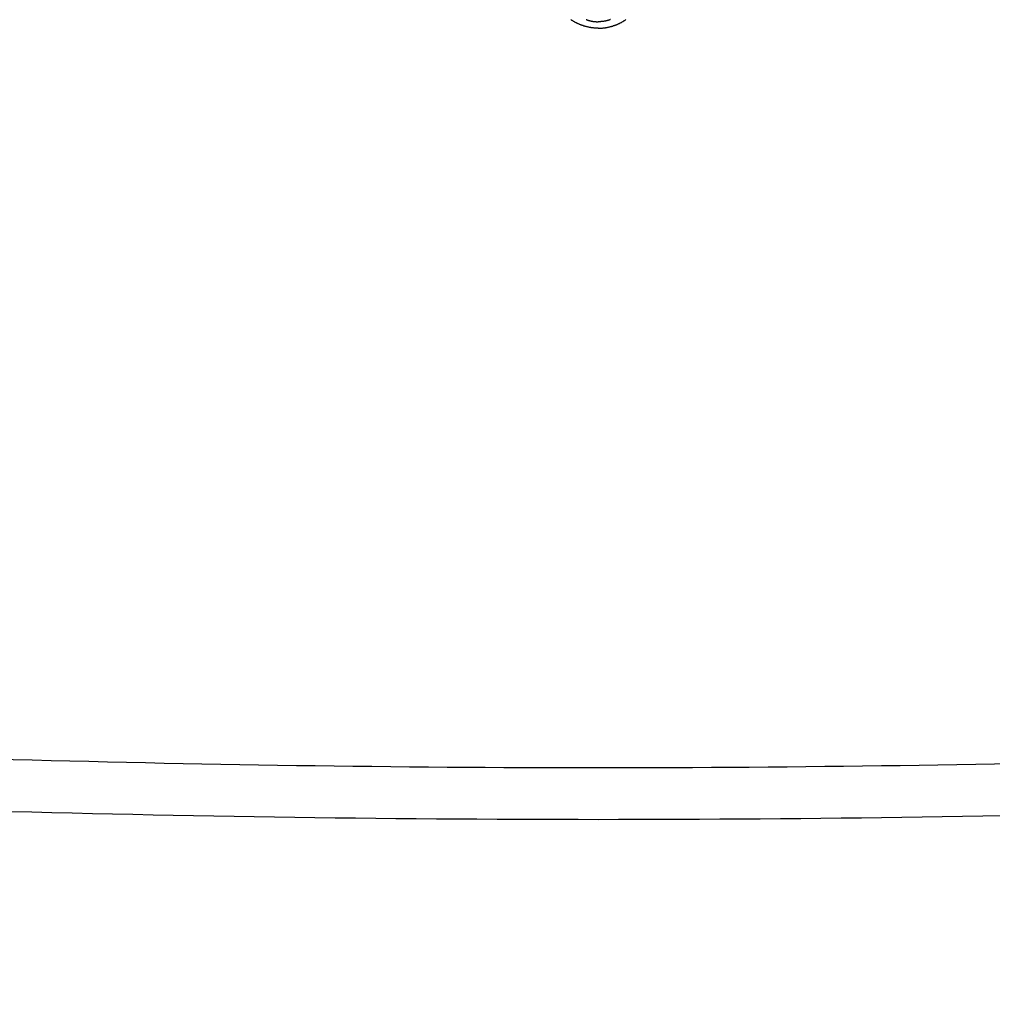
# Model space of a CAD drawing. Header units: millimetres. Extents: x 11979 to 23691, y 12825 to 41978.
# Tile 173 of 256: x 21761 to 21772, y 35633 to 35644. Entities that reach past the tile are written whole.
import ezdxf

# ---------------------------------------------------------------- set-up
doc = ezdxf.new("R2010")
doc.units = ezdxf.units.MM
doc.layers.add('-WYMIAR', color=8, linetype='Continuous')
doc.layers.add('PROJEKTOWANE', color=5, linetype='Continuous')
doc.styles.get("Standard").update_dxf_attribs({"font": 'arial.ttf'})
doc.dimstyles.new('CZA-KROPKA-50', dxfattribs={"dimtxt": 12, "dimasz": 1, "dimexe": 2, "dimexo": 25, "dimgap": 4, "dimtad": 1, "dimdec": 1, "dimrnd": 0.5, "dimzin": 9, "dimdsep": 46, "dimtxsty": 'Standard', "dimblk": 'CZA-KROPKA', "dimblk1": 'CZA-KROPKA', "dimblk2": 'CZA-KROPKA', "dimsah": 1, "dimcen": -20, "dimse1": 1, "dimse2": 1, "dimclrd": 8, "dimclre": 8, "dimclrt": 9, "dimadec": 0, "dimazin": 0, "dimtfac": 1, "dimtdec": 1, "dimtmove": 1, "dimatfit": 3, "dimldrblk": 'CZA-KROPKA', "dimfxl": 1, "dimtolj": 1, "dimtzin": 9, "dimarcsym": 0})

# ---------------------------------------------------------------- blocks, each defined once
blk = doc.blocks.new('CZA-KROPKA')
at = {"layer": '-WYMIAR', "linetype": 'ByBlock'}
for p, q in [((0, 10), (0, -10)), ((5, 0), (-5, 0))]:
    blk.add_line(p, q, dxfattribs=at)
at = {"layer": '-WYMIAR', "linetype": 'ByBlock', "const_width": 2.5}
blk.add_lwpolyline([(-1.25, 0, 1), (1.25, 0, 1)], format="xyb", close=True, dxfattribs=at)
blk = doc.blocks.new('*D1700')
at = {"layer": '-WYMIAR', "color": 8, "lineweight": -2}
blk.add_line((19668.732, 35434.843), (21847.732, 35434.843), dxfattribs=at)
at = {"layer": 'Defpoints', "color": 0}
for p in [(19667.732, 35908.843), (21848.732, 35908.843), (21848.732, 35434.843)]:
    blk.add_point(p, dxfattribs=at)
at = {"layer": '-WYMIAR', "color": 8, "lineweight": -2, "rotation": 180}
blk.add_blockref('CZA-KROPKA', (19667.732, 35434.843), dxfattribs=at)
at = {"layer": '-WYMIAR', "color": 8, "lineweight": -2}
blk.add_blockref('CZA-KROPKA', (21848.732, 35434.843), dxfattribs=at)
at = {"layer": '-WYMIAR', "color": 9, "insert": (20758.232, 35444.97), "char_height": 12, "attachment_point": 5, "bg_fill": 3, "box_fill_scale": 1.1, "bg_fill_color": 257, "bg_fill_transparency": 0}
blk.add_mtext('\\A1;2181', dxfattribs=at)
blk = doc.blocks.new('*D1708')
at = {"layer": '-WYMIAR', "color": 8, "lineweight": -2}
blk.add_line((21998.732, 35585.843), (21998.732, 37005.843), dxfattribs=at)
at = {"layer": 'Defpoints', "color": 0}
for p in [(20724.732, 37006.843), (21998.732, 37006.843), (21848.732, 35584.843)]:
    blk.add_point(p, dxfattribs=at)
at = {"layer": '-WYMIAR', "color": 8, "lineweight": -2}
for p, rotation in [((21998.732, 37006.843), 90), ((21998.732, 35584.843), 270)]:
    blk.add_blockref('CZA-KROPKA', p, dxfattribs=dict(at, rotation=rotation))
at = {"layer": '-WYMIAR', "color": 9, "insert": (21988.708, 36295.843), "char_height": 12, "attachment_point": 5, "rotation": 90, "bg_fill": 3, "box_fill_scale": 1.1, "bg_fill_color": 257, "bg_fill_transparency": 0}
blk.add_mtext('\\A1;1422', dxfattribs=at)
blk = doc.blocks.new('Pisuar NOVA PRO ze zintegrowanym ceramicznym sitkiem')
at = {"linetype": 'ByBlock'}
for points in [[(0, -0.09669, 0.007517), (-0.0725, -0.09778)], [(0.0725, -0.09778, 0.007517), (0, -0.09669)], [(0, -0.10249, 0.00723), (-0.06761, -0.10347)], [(0.06761, -0.10347, 0.00723), (0, -0.10249)]]:
    blk.add_lwpolyline(points, format="xyb", dxfattribs=at)
for points in [[(0, -0.1853, 0), (-0.00006, -0.1853, 0), (-0.00011, -0.1853, 0), (-0.00016, -0.1853, 0), (-0.00021, -0.18531, 0), (-0.00027, -0.18531, 0), (-0.00032, -0.18531, 0), (-0.00037, -0.18532, 0), (-0.00042, -0.18532, 0), (-0.00048, -0.18532, 0), (-0.00053, -0.18533, 0), (-0.00058, -0.18533, 0), (-0.00063, -0.18534, 0), (-0.00069, -0.18535, 0), (-0.00074, -0.18535, 0), (-0.00079, -0.18536, 0), (-0.00084, -0.18537, 0), (-0.0009, -0.18538, 0), (-0.00095, -0.18539, 0), (-0.001, -0.1854, 0), (-0.00105, -0.18541, 0), (-0.0011, -0.18542, 0), (-0.00116, -0.18543, 0), (-0.00121, -0.18544, 0), (-0.00126, -0.18545, 0), (-0.00131, -0.18547, 0), (-0.00136, -0.18548, 0), (-0.00141, -0.18549, 0), (-0.00147, -0.18551, 0), (-0.00152, -0.18552, 0), (-0.00157, -0.18554, 0), (-0.00162, -0.18555, 0), (-0.00167, -0.18557, 0), (-0.00172, -0.18559, 0), (-0.00177, -0.1856, 0), (-0.00182, -0.18562, 0), (-0.00187, -0.18564, 0), (-0.00192, -0.18566, 0), (-0.00197, -0.18568, 0), (-0.00202, -0.18569, 0), (-0.00207, -0.18571, 0), (-0.00212, -0.18573, 0), (-0.00217, -0.18576, 0), (-0.00221, -0.18578, 0), (-0.00226, -0.1858, 0), (-0.00231, -0.18582, 0), (-0.00236, -0.18584, 0), (-0.00241, -0.18587, 0), (-0.00245, -0.18589, 0), (-0.0025, -0.18591, 0), (-0.00255, -0.18594, 0), (-0.00259, -0.18596, 0), (-0.00264, -0.18599, 0), (-0.00269, -0.18602, 0), (-0.00273, -0.18604, 0), (-0.00278, -0.18607, 0), (-0.00282, -0.1861, 0), (-0.00287, -0.18612, 0), (-0.00291, -0.18615, 0), (-0.00296, -0.18618, 0), (-0.003, -0.18621, 0), (-0.00305, -0.18624, 0), (-0.00309, -0.18627, 0)], [(-0.00137, -0.18627, 0), (-0.00133, -0.18626, 0), (-0.0013, -0.18624, 0), (-0.00126, -0.18623, 0), (-0.00123, -0.18622, 0), (-0.0012, -0.18621, 0), (-0.00116, -0.1862, 0), (-0.00113, -0.18619, 0), (-0.00109, -0.18618, 0), (-0.00106, -0.18617, 0), (-0.00102, -0.18616, 0), (-0.00099, -0.18615, 0), (-0.00095, -0.18614, 0), (-0.00092, -0.18613, 0), (-0.00089, -0.18613, 0), (-0.00085, -0.18612, 0), (-0.00082, -0.18611, 0), (-0.00078, -0.1861, 0), (-0.00075, -0.1861, 0), (-0.00071, -0.18609, 0), (-0.00067, -0.18608, 0), (-0.00064, -0.18608, 0), (-0.0006, -0.18607, 0), (-0.00057, -0.18607, 0), (-0.00053, -0.18606, 0), (-0.0005, -0.18606, 0), (-0.00046, -0.18605, 0), (-0.00043, -0.18605, 0), (-0.00039, -0.18604, 0), (-0.00036, -0.18604, 0), (-0.00032, -0.18604, 0), (-0.00029, -0.18604, 0), (-0.00025, -0.18603, 0), (-0.00022, -0.18603, 0), (-0.00018, -0.18603, 0), (-0.00014, -0.18603, 0), (-0.00011, -0.18603, 0), (-0.00007, -0.18603, 0), (-0.00004, -0.18603, 0), (0, -0.18603, 0)], [(0, -0.1853, 0), (0.00005, -0.1853, 0), (0.0001, -0.1853, 0), (0.00015, -0.1853, 0), (0.00021, -0.18531, 0), (0.00026, -0.18531, 0), (0.00031, -0.18531, 0), (0.00036, -0.18532, 0), (0.00042, -0.18532, 0), (0.00047, -0.18532, 0), (0.00052, -0.18533, 0), (0.00057, -0.18533, 0), (0.00063, -0.18534, 0), (0.00068, -0.18535, 0), (0.00073, -0.18535, 0), (0.00078, -0.18536, 0), (0.00084, -0.18537, 0), (0.00089, -0.18538, 0), (0.00094, -0.18539, 0), (0.00099, -0.1854, 0), (0.00105, -0.18541, 0), (0.0011, -0.18542, 0), (0.00115, -0.18543, 0), (0.0012, -0.18544, 0), (0.00125, -0.18545, 0), (0.0013, -0.18547, 0), (0.00136, -0.18548, 0), (0.00141, -0.18549, 0), (0.00146, -0.18551, 0), (0.00151, -0.18552, 0), (0.00156, -0.18554, 0), (0.00161, -0.18555, 0), (0.00166, -0.18557, 0), (0.00171, -0.18559, 0), (0.00176, -0.1856, 0), (0.00181, -0.18562, 0), (0.00186, -0.18564, 0), (0.00191, -0.18566, 0), (0.00196, -0.18568, 0), (0.00201, -0.18569, 0), (0.00206, -0.18571, 0), (0.00211, -0.18573, 0), (0.00216, -0.18576, 0), (0.00221, -0.18578, 0), (0.00226, -0.1858, 0), (0.0023, -0.18582, 0), (0.00235, -0.18584, 0), (0.0024, -0.18587, 0), (0.00245, -0.18589, 0), (0.00249, -0.18591, 0), (0.00254, -0.18594, 0), (0.00259, -0.18596, 0), (0.00263, -0.18599, 0), (0.00268, -0.18602, 0), (0.00273, -0.18604, 0), (0.00277, -0.18607, 0), (0.00282, -0.1861, 0), (0.00286, -0.18612, 0), (0.00291, -0.18615, 0), (0.00295, -0.18618, 0), (0.003, -0.18621, 0), (0.00304, -0.18624, 0), (0.00308, -0.18627, 0)], [(0.00136, -0.18627, 0), (0.00132, -0.18626, 0), (0.00129, -0.18624, 0), (0.00126, -0.18623, 0), (0.00122, -0.18622, 0), (0.00119, -0.18621, 0), (0.00115, -0.1862, 0), (0.00112, -0.18619, 0), (0.00109, -0.18618, 0), (0.00105, -0.18617, 0), (0.00102, -0.18616, 0), (0.00098, -0.18615, 0), (0.00095, -0.18614, 0), (0.00091, -0.18613, 0), (0.00088, -0.18613, 0), (0.00084, -0.18612, 0), (0.00081, -0.18611, 0), (0.00077, -0.1861, 0), (0.00074, -0.1861, 0), (0.0007, -0.18609, 0), (0.00067, -0.18608, 0), (0.00063, -0.18608, 0), (0.0006, -0.18607, 0), (0.00056, -0.18607, 0), (0.00053, -0.18606, 0), (0.00049, -0.18606, 0), (0.00046, -0.18605, 0), (0.00042, -0.18605, 0), (0.00039, -0.18604, 0), (0.00035, -0.18604, 0), (0.00031, -0.18604, 0), (0.00028, -0.18604, 0), (0.00024, -0.18603, 0), (0.00021, -0.18603, 0), (0.00017, -0.18603, 0), (0.00014, -0.18603, 0), (0.0001, -0.18603, 0), (0.00007, -0.18603, 0), (0.00003, -0.18603, 0), (0, -0.18603, 0)]]:
    blk.add_polyline3d(points)

msp = doc.modelspace()

# ---------------------------------------------------------------- dimensions: what is measured, and where the dimension line sits
at = {"layer": '-WYMIAR'}
dim = msp.add_linear_dim(base=(21848.732, 35434.843), p1=(19667.732, 35908.843), p2=(21848.732, 35908.843), dimstyle='CZA-KROPKA-50', override={"dimfxl": 0, "dimfxlon": 1, "dimtfill": 1}, dxfattribs=at)
dim.commit()
dim.dimension.update_dxf_attribs({"geometry": '*D1700', "text_midpoint": (20758.232, 35444.97)})

# ---------------------------------------------------------------- next in the draw order: dimensions: what is measured, and where the dimension line sits
dim = msp.add_linear_dim(base=(21998.732, 37006.843), p1=(21848.732, 35584.843), p2=(20724.732, 37006.843), angle=90, dimstyle='CZA-KROPKA-50', override={"dimfxl": 0, "dimfxlon": 1, "dimtfill": 1}, dxfattribs=at)
dim.commit()
dim.dimension.update_dxf_attribs({"geometry": '*D1708', "text_midpoint": (21988.708, 36295.843)})

# ---------------------------------------------------------------- next in the draw order: block references
at = {"layer": 'PROJEKTOWANE', "xscale": 100, "yscale": 100, "zscale": 100, "rotation": 179.9999999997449}
msp.add_blockref('Pisuar NOVA PRO ze zintegrowanym ceramicznym sitkiem', (21767.732, 35625.843), dxfattribs=at)

doc.saveas('drawing.dxf')
